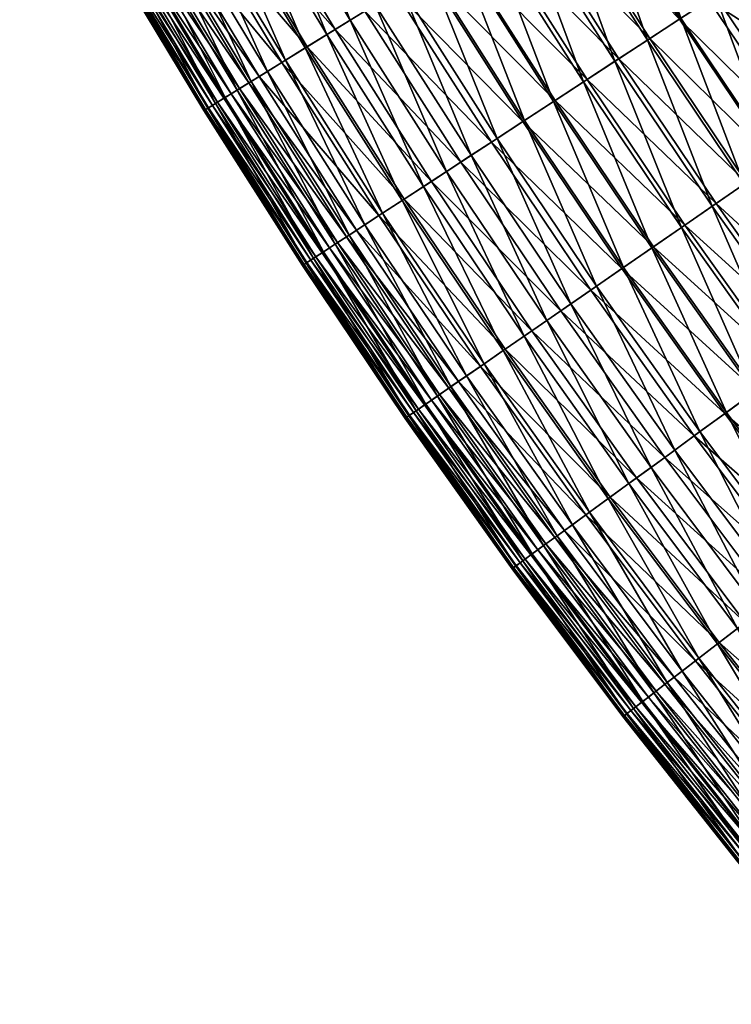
# Model space of a CAD drawing. Header units: millimetres. Extents: x -15866 to -14609, y -408 to 259.
# Tile 2 of 256: x -15783 to -15764, y -78 to -52. Entities that reach past the tile are written whole.
import ezdxf

# ---------------------------------------------------------------- set-up
doc = ezdxf.new("R2010")
doc.units = ezdxf.units.MM
doc.header["$MEASUREMENT"] = 0
doc.layers.add('Predefinito', color=7, linetype='Continuous', true_color=0x000000)

msp = doc.modelspace()

# ---------------------------------------------------------------- meshes
at = {"layer": 'Predefinito'}
mesh = msp.add_polyface(dxfattribs=at)
corners = [(-15769.757, -49.496, 537.833), (-15771.222, -45.083, 537.197), (-15768.893, -48.96, 537.197), (-15770.592, -50.009, 538.503), (-15772.1, -45.593, 537.833), (-15771.394, -50.504, 539.208), (-15772.947, -46.088, 538.503), (-15772.163, -50.981, 539.948), (-15773.762, -46.564, 539.208), (-15772.895, -51.432, 540.725), (-15775.285, -47.453, 540.725), (-15774.542, -47.018, 539.948), (-15773.589, -51.862, 541.54), (-15774.243, -52.267, 542.393), (-15775.989, -47.863, 541.54), (-15773.049, -51.527, 558.531), (-15776.27, -48.026, 558.511), (-15773.866, -52.033, 558.511), (-15772.207, -51.008, 558.462), (-15775.44, -47.542, 558.531), (-15771.353, -50.479, 558.312), (-15774.585, -47.044, 558.462), (-15770.497, -49.951, 558.087), (-15773.719, -46.539, 558.312), (-15769.654, -49.429, 557.795), (-15772.85, -46.032, 558.087), (-15768.831, -48.921, 557.442), (-15771.992, -45.531, 557.795), (-15768.039, -48.432, 557.035), (-15771.157, -45.046, 557.442), (-15768.132, -53.882, 538.503), (-15768.92, -54.396, 539.208), (-15769.677, -54.891, 539.948), (-15770.398, -55.363, 540.725), (-15771.08, -55.808, 541.54), (-15771.723, -56.23, 542.393), (-15772.325, -56.623, 543.287), (-15774.856, -52.643, 543.287), (-15774.243, -52.267, 542.393), (-15774.243, -52.267, 542.393), (-15771.723, -56.23, 542.393), (-15772.118, -56.49, 558.398), (-15774.644, -52.513, 558.398), (-15775.374, -52.964, 558.183), (-15771.351, -55.986, 558.511), (-15770.547, -55.461, 558.531), (-15769.72, -54.921, 558.462), (-15768.879, -54.371, 558.312), (-15768.037, -53.82, 558.087), (-15767.206, -53.276, 557.795)]
mesh.append_faces([[corners[k] for k in face] for face in [(0, 1, 2, 2), (3, 4, 0, 0), (5, 6, 3, 3), (7, 8, 5, 5), (9, 10, 11, 11), (9, 11, 7, 7), (12, 10, 9, 9), (13, 14, 12, 12), (15, 16, 17, 17), (18, 19, 15, 15), (20, 21, 18, 18), (22, 23, 20, 20), (24, 25, 22, 22), (26, 27, 24, 24), (28, 29, 26, 26), (30, 3, 0, 0), (31, 5, 3, 3), (31, 3, 30, 30), (32, 7, 5, 5), (32, 5, 31, 31), (33, 9, 7, 7), (33, 7, 32, 32), (34, 12, 9, 9), (34, 9, 33, 33), (35, 13, 12, 12), (35, 12, 34, 34), (36, 37, 38, 38), (36, 39, 40, 40), (41, 42, 43, 43), (44, 17, 42, 42), (44, 42, 41, 41), (45, 15, 17, 17), (45, 17, 44, 44), (46, 18, 15, 15), (46, 15, 45, 45), (47, 20, 18, 18), (47, 18, 46, 46), (48, 22, 20, 20), (48, 20, 47, 47), (49, 24, 22, 22)]])
mesh = msp.add_polyface(dxfattribs=at)
corners = [(-15779.663, -50.005, 548.393), (-15781.627, -45.658, 547.283), (-15779.289, -49.787, 547.283), (-15779.982, -50.193, 549.549), (-15782.007, -45.867, 548.393), (-15780.246, -50.345, 550.753), (-15782.331, -46.044, 549.549), (-15780.448, -50.464, 552.005), (-15782.597, -46.191, 550.753), (-15780.518, -50.504, 552.659), (-15782.804, -46.305, 552.005), (-15780.551, -50.524, 553.274), (-15782.874, -46.343, 552.659), (-15780.546, -50.519, 553.849), (-15782.907, -46.362, 553.274), (-15780.505, -50.496, 554.387), (-15782.902, -46.359, 553.849), (-15780.431, -50.452, 554.887), (-15782.861, -46.335, 554.387), (-15780.323, -50.39, 555.351), (-15782.785, -46.294, 554.887), (-15780.186, -50.31, 555.78), (-15782.676, -46.235, 555.351), (-15780.018, -50.211, 556.174), (-15782.535, -46.156, 555.78), (-15779.822, -50.097, 556.535), (-15782.367, -46.064, 556.174), (-15779.6, -49.969, 556.862), (-15782.169, -45.955, 556.535), (-15779.354, -49.826, 557.157), (-15781.943, -45.832, 556.862), (-15779.6, -49.969, 556.862), (-15776.838, -53.87, 547.283), (-15778.86, -49.536, 546.219), (-15777.207, -54.098, 548.393), (-15777.522, -54.291, 549.549), (-15777.78, -54.451, 550.753), (-15777.978, -54.574, 552.005), (-15778.05, -54.617, 552.659), (-15778.08, -54.637, 553.274), (-15778.076, -54.634, 553.849), (-15778.035, -54.609, 554.387), (-15777.963, -54.564, 554.887), (-15777.858, -54.498, 555.351), (-15777.721, -54.413, 555.78), (-15777.556, -54.313, 556.174), (-15777.365, -54.195, 556.535), (-15777.146, -54.058, 556.862), (-15776.903, -53.91, 557.157), (-15779.6, -49.969, 556.862), (-15776.636, -53.745, 557.422), (-15779.084, -49.669, 557.422)]
mesh.append_faces([[corners[k] for k in face] for face in [(0, 1, 2, 2), (3, 4, 0, 0), (5, 6, 3, 3), (7, 8, 5, 5), (9, 10, 7, 7), (11, 12, 9, 9), (13, 14, 11, 11), (15, 16, 13, 13), (17, 18, 15, 15), (19, 20, 17, 17), (21, 22, 19, 19), (23, 24, 21, 21), (25, 26, 23, 23), (27, 28, 25, 25), (29, 30, 31, 31), (32, 2, 33, 33), (34, 0, 2, 2), (35, 3, 0, 0), (36, 5, 3, 3), (37, 7, 5, 5), (37, 5, 36, 36), (38, 9, 7, 7), (38, 7, 37, 37), (39, 11, 9, 9), (39, 9, 38, 38), (40, 13, 11, 11), (40, 11, 39, 39), (41, 15, 13, 13), (41, 13, 40, 40), (42, 17, 15, 15), (42, 15, 41, 41), (43, 19, 17, 17), (43, 17, 42, 42), (44, 21, 19, 19), (44, 19, 43, 43), (45, 23, 21, 21), (46, 25, 23, 23), (47, 27, 25, 25), (48, 29, 49, 49), (50, 51, 29, 29)]])
mesh = msp.add_polyface(dxfattribs=at)
corners = [(-15762.803, -50.398, 534.963), (-15763.193, -45.437, 534.019), (-15760.851, -49.122, 534.019), (-15764.678, -51.625, 536.02), (-15767.083, -47.841, 536.02), (-15765.177, -46.664, 534.963), (-15765.583, -52.215, 536.592), (-15768.001, -48.408, 536.592), (-15766.459, -52.788, 537.197), (-15768.893, -48.96, 537.197), (-15767.31, -53.344, 537.833), (-15769.757, -49.496, 537.833), (-15768.132, -53.882, 538.503), (-15767.206, -53.276, 557.795), (-15770.497, -49.951, 558.087), (-15768.037, -53.82, 558.087), (-15766.398, -52.747, 557.442), (-15768.831, -48.921, 557.442), (-15769.654, -49.429, 557.795), (-15765.619, -52.238, 557.035), (-15768.039, -48.432, 557.035), (-15764.847, -51.734, 556.58), (-15767.254, -47.948, 556.58), (-15763.227, -50.675, 555.553), (-15765.607, -46.93, 555.553), (-15761.331, -49.435, 554.414), (-15760.213, -48.704, 553.82), (-15763.68, -45.738, 554.414), (-15760.328, -54.079, 534.963), (-15762.171, -55.352, 536.02), (-15763.058, -55.966, 536.592), (-15763.921, -56.563, 537.197), (-15764.758, -57.14, 537.833), (-15765.566, -57.699, 538.503), (-15766.342, -58.235, 539.208), (-15768.92, -54.396, 539.208), (-15765.473, -57.635, 558.087), (-15768.879, -54.371, 558.312), (-15764.656, -57.07, 557.795), (-15763.863, -56.522, 557.442), (-15763.096, -55.992, 557.035), (-15762.337, -55.469, 556.58), (-15760.745, -54.368, 555.553), (-15758.88, -53.079, 554.414)]
mesh.append_faces([[corners[k] for k in face] for face in [(0, 1, 2, 2), (3, 4, 5, 5), (3, 5, 0, 0), (6, 7, 4, 4), (6, 4, 3, 3), (8, 9, 7, 7), (8, 7, 6, 6), (10, 11, 9, 9), (10, 9, 8, 8), (12, 11, 10, 10), (13, 14, 15, 15), (16, 17, 18, 18), (16, 18, 13, 13), (19, 20, 17, 17), (19, 17, 16, 16), (21, 22, 20, 20), (21, 20, 19, 19), (23, 24, 22, 22), (23, 22, 21, 21), (25, 24, 23, 23), (26, 27, 25, 25), (28, 0, 2, 2), (29, 3, 0, 0), (29, 0, 28, 28), (30, 6, 3, 3), (30, 3, 29, 29), (31, 8, 6, 6), (31, 6, 30, 30), (32, 10, 8, 8), (33, 12, 10, 10), (34, 35, 12, 12), (36, 15, 37, 37), (38, 13, 15, 15), (39, 16, 13, 13), (40, 19, 16, 16), (41, 21, 19, 19), (41, 19, 40, 40), (42, 23, 21, 21), (42, 21, 41, 41), (43, 25, 23, 23), (43, 23, 42, 42)]])
mesh = msp.add_polyface(dxfattribs=at)
corners = [(-15774.243, -52.267, 542.393), (-15776.654, -48.251, 542.393), (-15775.989, -47.863, 541.54), (-15774.856, -52.643, 543.287), (-15777.275, -48.613, 543.287), (-15776.654, -48.251, 542.393), (-15776.654, -48.251, 542.393), (-15774.243, -52.267, 542.393), (-15775.423, -52.994, 544.222), (-15777.851, -48.948, 544.222), (-15775.943, -53.314, 545.199), (-15778.381, -49.258, 545.199), (-15776.416, -53.607, 546.219), (-15778.86, -49.536, 546.219), (-15776.838, -53.87, 547.283), (-15777.207, -54.098, 548.393), (-15779.289, -49.787, 547.283), (-15777.522, -54.291, 549.549), (-15779.663, -50.005, 548.393), (-15777.78, -54.451, 550.753), (-15779.982, -50.193, 549.549), (-15777.556, -54.313, 556.174), (-15780.186, -50.31, 555.78), (-15777.721, -54.413, 555.78), (-15777.365, -54.195, 556.535), (-15780.018, -50.211, 556.174), (-15777.146, -54.058, 556.862), (-15779.822, -50.097, 556.535), (-15776.903, -53.91, 557.157), (-15779.6, -49.969, 556.862), (-15777.146, -54.058, 556.862), (-15776.636, -53.745, 557.422), (-15779.354, -49.826, 557.157), (-15776.041, -53.376, 557.86), (-15778.482, -49.316, 557.86), (-15779.084, -49.669, 557.422), (-15775.374, -52.964, 558.183), (-15777.801, -48.92, 558.183), (-15774.644, -52.513, 558.398), (-15777.061, -48.486, 558.398), (-15773.866, -52.033, 558.511), (-15776.27, -48.026, 558.511), (-15773.049, -51.527, 558.531), (-15775.44, -47.542, 558.531), (-15772.884, -56.989, 544.222), (-15773.397, -57.323, 545.199), (-15773.86, -57.626, 546.219), (-15774.275, -57.899, 547.283), (-15774.64, -58.136, 548.393), (-15774.95, -58.34, 549.549), (-15775.204, -58.505, 550.753), (-15774.982, -58.36, 556.174), (-15774.793, -58.237, 556.535), (-15774.579, -58.097, 556.862), (-15774.34, -57.941, 557.157), (-15777.146, -54.058, 556.862), (-15774.078, -57.77, 557.422), (-15773.493, -57.387, 557.86), (-15772.836, -56.957, 558.183)]
mesh.append_faces([[corners[k] for k in face] for face in [(0, 1, 2, 2), (3, 4, 5, 5), (3, 6, 7, 7), (8, 9, 4, 4), (8, 4, 3, 3), (10, 11, 9, 9), (10, 9, 8, 8), (12, 13, 11, 11), (12, 11, 10, 10), (14, 13, 12, 12), (15, 16, 14, 14), (17, 18, 15, 15), (19, 20, 17, 17), (21, 22, 23, 23), (24, 25, 21, 21), (26, 27, 24, 24), (28, 29, 30, 30), (31, 32, 28, 28), (33, 34, 35, 35), (33, 35, 31, 31), (36, 37, 34, 34), (36, 34, 33, 33), (38, 39, 37, 37), (38, 37, 36, 36), (40, 41, 39, 39), (40, 39, 38, 38), (42, 43, 41, 41), (44, 8, 3, 3), (45, 10, 8, 8), (46, 12, 10, 10), (47, 14, 12, 12), (48, 15, 14, 14), (49, 17, 15, 15), (50, 19, 17, 17), (51, 21, 23, 23), (52, 24, 21, 21), (53, 26, 24, 24), (54, 28, 55, 55), (56, 31, 28, 28), (57, 33, 31, 31), (58, 36, 33, 33)]])
mesh = msp.add_polyface(dxfattribs=at)
corners = [(-15772.884, -56.989, 544.222), (-15774.856, -52.643, 543.287), (-15772.325, -56.623, 543.287), (-15773.397, -57.323, 545.199), (-15775.423, -52.994, 544.222), (-15773.86, -57.626, 546.219), (-15775.943, -53.314, 545.199), (-15774.275, -57.899, 547.283), (-15776.416, -53.607, 546.219), (-15774.64, -58.136, 548.393), (-15776.838, -53.87, 547.283), (-15774.95, -58.34, 549.549), (-15777.207, -54.098, 548.393), (-15775.204, -58.505, 550.753), (-15777.522, -54.291, 549.549), (-15775.399, -58.634, 552.005), (-15777.978, -54.574, 552.005), (-15777.78, -54.451, 550.753), (-15775.468, -58.679, 552.659), (-15778.05, -54.617, 552.659), (-15775.498, -58.698, 553.274), (-15778.08, -54.637, 553.274), (-15775.494, -58.696, 553.849), (-15778.076, -54.634, 553.849), (-15775.455, -58.668, 554.387), (-15778.035, -54.609, 554.387), (-15775.384, -58.622, 554.887), (-15777.963, -54.564, 554.887), (-15775.281, -58.554, 555.351), (-15777.858, -54.498, 555.351), (-15775.145, -58.466, 555.78), (-15777.721, -54.413, 555.78), (-15774.982, -58.36, 556.174), (-15774.793, -58.237, 556.535), (-15777.556, -54.313, 556.174), (-15774.579, -58.097, 556.862), (-15777.365, -54.195, 556.535), (-15774.34, -57.941, 557.157), (-15777.146, -54.058, 556.862), (-15774.579, -58.097, 556.862), (-15774.078, -57.77, 557.422), (-15776.903, -53.91, 557.157), (-15773.493, -57.387, 557.86), (-15776.636, -53.745, 557.422), (-15772.836, -56.957, 558.183), (-15776.041, -53.376, 557.86), (-15772.118, -56.49, 558.398), (-15775.374, -52.964, 558.183), (-15769.687, -60.547, 543.287), (-15771.723, -56.23, 542.393), (-15770.236, -60.925, 544.222), (-15770.74, -61.274, 545.199), (-15771.198, -61.59, 546.219), (-15771.605, -61.872, 547.283), (-15771.666, -61.915, 557.157), (-15774.579, -58.097, 556.862), (-15771.41, -61.738, 557.422), (-15770.836, -61.34, 557.86), (-15770.189, -60.893, 558.183), (-15769.483, -60.406, 558.398)]
mesh.append_faces([[corners[k] for k in face] for face in [(0, 1, 2, 2), (3, 4, 0, 0), (5, 6, 3, 3), (7, 8, 5, 5), (9, 10, 7, 7), (11, 12, 9, 9), (13, 14, 11, 11), (15, 16, 17, 17), (15, 17, 13, 13), (18, 19, 16, 16), (18, 16, 15, 15), (20, 21, 19, 19), (20, 19, 18, 18), (22, 23, 21, 21), (22, 21, 20, 20), (24, 25, 23, 23), (24, 23, 22, 22), (26, 27, 25, 25), (26, 25, 24, 24), (28, 29, 27, 27), (28, 27, 26, 26), (30, 31, 29, 29), (30, 29, 28, 28), (32, 31, 30, 30), (33, 34, 32, 32), (35, 36, 33, 33), (37, 38, 39, 39), (40, 41, 37, 37), (42, 43, 40, 40), (44, 45, 42, 42), (46, 47, 44, 44), (48, 2, 49, 49), (50, 0, 2, 2), (51, 3, 0, 0), (52, 5, 3, 3), (53, 7, 5, 5), (54, 37, 55, 55), (56, 40, 37, 37), (57, 42, 40, 40), (58, 44, 42, 42), (59, 46, 44, 44)]])
mesh = msp.add_polyface(dxfattribs=at)
corners = [(-15764.758, -57.14, 537.833), (-15766.459, -52.788, 537.197), (-15763.921, -56.563, 537.197), (-15765.566, -57.699, 538.503), (-15767.31, -53.344, 537.833), (-15766.342, -58.235, 539.208), (-15768.132, -53.882, 538.503), (-15765.473, -57.635, 558.087), (-15768.879, -54.371, 558.312), (-15766.301, -58.206, 558.312), (-15764.656, -57.07, 557.795), (-15768.037, -53.82, 558.087), (-15763.863, -56.522, 557.442), (-15767.206, -53.276, 557.795), (-15763.096, -55.992, 557.035), (-15766.398, -52.747, 557.442), (-15760.435, -59.662, 536.592), (-15763.058, -55.966, 536.592), (-15762.171, -55.352, 536.02), (-15761.283, -60.28, 537.197), (-15762.103, -60.878, 537.833), (-15762.896, -61.457, 538.503), (-15763.658, -62.013, 539.208), (-15764.388, -62.547, 539.948), (-15767.085, -58.749, 539.948), (-15765.083, -63.052, 540.725), (-15767.793, -59.238, 540.725), (-15765.742, -63.535, 541.54), (-15766.362, -63.988, 542.393), (-15768.463, -59.702, 541.54), (-15765.229, -63.158, 558.531), (-15768.731, -59.885, 558.511), (-15766.004, -63.726, 558.511), (-15764.431, -62.576, 558.462), (-15767.941, -59.34, 558.531), (-15763.618, -61.985, 558.312), (-15767.126, -58.777, 558.462), (-15762.805, -61.392, 558.087), (-15762.004, -60.806, 557.795), (-15761.224, -60.237, 557.442), (-15760.471, -59.688, 557.035), (-15759.726, -59.143, 556.58), (-15762.337, -55.469, 556.58), (-15760.125, -65.152, 538.503), (-15760.873, -65.729, 539.208), (-15761.588, -66.279, 539.948), (-15760.834, -65.698, 558.312), (-15760.036, -65.085, 558.087), (-15759.249, -64.479, 557.795)]
mesh.append_faces([[corners[k] for k in face] for face in [(0, 1, 2, 2), (3, 4, 0, 0), (5, 6, 3, 3), (7, 8, 9, 9), (10, 11, 7, 7), (12, 13, 10, 10), (14, 15, 12, 12), (16, 17, 18, 18), (19, 2, 17, 17), (19, 17, 16, 16), (20, 0, 2, 2), (20, 2, 19, 19), (21, 3, 0, 0), (21, 0, 20, 20), (22, 5, 3, 3), (22, 3, 21, 21), (23, 24, 5, 5), (23, 5, 22, 22), (25, 26, 24, 24), (25, 24, 23, 23), (27, 26, 25, 25), (28, 29, 27, 27), (30, 31, 32, 32), (33, 34, 30, 30), (35, 9, 36, 36), (35, 36, 33, 33), (37, 7, 9, 9), (37, 9, 35, 35), (38, 10, 7, 7), (38, 7, 37, 37), (39, 12, 10, 10), (39, 10, 38, 38), (40, 14, 12, 12), (40, 12, 39, 39), (41, 42, 14, 14), (43, 21, 20, 20), (44, 22, 21, 21), (45, 23, 22, 22), (46, 35, 33, 33), (47, 37, 35, 35), (48, 38, 37, 37)]])
mesh = msp.add_polyface(dxfattribs=at)
corners = [(-15767.085, -58.749, 539.948), (-15769.677, -54.891, 539.948), (-15768.92, -54.396, 539.208), (-15766.342, -58.235, 539.208), (-15767.793, -59.238, 540.725), (-15770.398, -55.363, 540.725), (-15768.463, -59.702, 541.54), (-15771.08, -55.808, 541.54), (-15769.096, -60.138, 542.393), (-15771.723, -56.23, 542.393), (-15769.687, -60.547, 543.287), (-15771.723, -56.23, 542.393), (-15769.096, -60.138, 542.393), (-15770.236, -60.925, 544.222), (-15772.325, -56.623, 543.287), (-15770.74, -61.274, 545.199), (-15772.884, -56.989, 544.222), (-15770.189, -60.893, 558.183), (-15773.493, -57.387, 557.86), (-15770.836, -61.34, 557.86), (-15769.483, -60.406, 558.398), (-15772.836, -56.957, 558.183), (-15768.731, -59.885, 558.511), (-15771.351, -55.986, 558.511), (-15772.118, -56.49, 558.398), (-15767.941, -59.34, 558.531), (-15770.547, -55.461, 558.531), (-15767.126, -58.777, 558.462), (-15769.72, -54.921, 558.462), (-15766.301, -58.206, 558.312), (-15768.879, -54.371, 558.312), (-15765.742, -63.535, 541.54), (-15766.362, -63.988, 542.393), (-15766.942, -64.41, 543.287), (-15769.096, -60.138, 542.393), (-15769.096, -60.138, 542.393), (-15766.362, -63.988, 542.393), (-15767.483, -64.805, 544.222), (-15767.976, -65.165, 545.199), (-15768.425, -65.492, 546.219), (-15771.198, -61.59, 546.219), (-15768.827, -65.784, 547.283), (-15771.605, -61.872, 547.283), (-15769.178, -66.04, 548.393), (-15771.961, -62.118, 548.393), (-15769.118, -65.997, 556.862), (-15771.902, -62.077, 556.862), (-15772.113, -62.223, 556.535), (-15768.887, -65.829, 557.157), (-15771.666, -61.915, 557.157), (-15771.902, -62.077, 556.862), (-15768.634, -65.644, 557.422), (-15771.41, -61.738, 557.422), (-15768.071, -65.235, 557.86), (-15767.437, -64.771, 558.183), (-15766.743, -64.263, 558.398), (-15766.004, -63.726, 558.511), (-15765.229, -63.158, 558.531), (-15764.431, -62.576, 558.462)]
mesh.append_faces([[corners[k] for k in face] for face in [(0, 1, 2, 2), (0, 2, 3, 3), (4, 5, 1, 1), (4, 1, 0, 0), (6, 7, 5, 5), (6, 5, 4, 4), (8, 9, 7, 7), (8, 7, 6, 6), (10, 11, 12, 12), (13, 14, 10, 10), (15, 16, 13, 13), (17, 18, 19, 19), (20, 21, 17, 17), (22, 23, 24, 24), (22, 24, 20, 20), (25, 26, 23, 23), (25, 23, 22, 22), (27, 28, 26, 26), (27, 26, 25, 25), (29, 30, 28, 28), (29, 28, 27, 27), (31, 6, 4, 4), (32, 8, 6, 6), (33, 10, 34, 34), (33, 35, 36, 36), (37, 13, 10, 10), (37, 10, 33, 33), (38, 15, 13, 13), (39, 40, 15, 15), (41, 42, 40, 40), (43, 44, 42, 42), (45, 46, 47, 47), (48, 49, 50, 50), (51, 52, 49, 49), (53, 19, 52, 52), (54, 17, 19, 19), (55, 20, 17, 17), (56, 22, 20, 20), (56, 20, 55, 55), (57, 25, 22, 22), (58, 27, 25, 25)]])
mesh = msp.add_polyface(dxfattribs=at)
corners = [(-15771.198, -61.59, 546.219), (-15773.397, -57.323, 545.199), (-15770.74, -61.274, 545.199), (-15771.605, -61.872, 547.283), (-15773.86, -57.626, 546.219), (-15771.961, -62.118, 548.393), (-15774.64, -58.136, 548.393), (-15774.275, -57.899, 547.283), (-15772.266, -62.329, 549.549), (-15774.95, -58.34, 549.549), (-15772.516, -62.502, 550.753), (-15775.204, -58.505, 550.753), (-15772.708, -62.635, 552.005), (-15775.399, -58.634, 552.005), (-15772.777, -62.681, 552.659), (-15775.468, -58.679, 552.659), (-15772.806, -62.703, 553.274), (-15775.498, -58.698, 553.274), (-15772.803, -62.701, 553.849), (-15775.494, -58.696, 553.849), (-15772.764, -62.673, 554.387), (-15775.455, -58.668, 554.387), (-15772.691, -62.624, 554.887), (-15775.384, -58.622, 554.887), (-15772.591, -62.553, 555.351), (-15775.281, -58.554, 555.351), (-15772.459, -62.462, 555.78), (-15775.145, -58.466, 555.78), (-15772.3, -62.353, 556.174), (-15774.982, -58.36, 556.174), (-15772.113, -62.223, 556.535), (-15774.793, -58.237, 556.535), (-15771.902, -62.077, 556.862), (-15774.579, -58.097, 556.862), (-15771.902, -62.077, 556.862), (-15771.666, -61.915, 557.157), (-15774.579, -58.097, 556.862), (-15771.902, -62.077, 556.862), (-15771.41, -61.738, 557.422), (-15774.34, -57.941, 557.157), (-15770.836, -61.34, 557.86), (-15774.078, -57.77, 557.422), (-15769.477, -66.259, 549.549), (-15769.722, -66.438, 550.753), (-15769.909, -66.575, 552.005), (-15769.893, -66.564, 554.887), (-15769.795, -66.491, 555.351), (-15769.665, -66.398, 555.78), (-15769.51, -66.282, 556.174), (-15769.326, -66.148, 556.535)]
mesh.append_faces([[corners[k] for k in face] for face in [(0, 1, 2, 2), (3, 4, 0, 0), (5, 6, 7, 7), (5, 7, 3, 3), (8, 9, 6, 6), (8, 6, 5, 5), (10, 11, 9, 9), (10, 9, 8, 8), (12, 13, 11, 11), (12, 11, 10, 10), (14, 15, 13, 13), (14, 13, 12, 12), (16, 17, 15, 15), (16, 15, 14, 14), (18, 19, 17, 17), (18, 17, 16, 16), (20, 21, 19, 19), (20, 19, 18, 18), (22, 23, 21, 21), (22, 21, 20, 20), (24, 25, 23, 23), (24, 23, 22, 22), (26, 27, 25, 25), (26, 25, 24, 24), (28, 29, 27, 27), (28, 27, 26, 26), (30, 31, 29, 29), (30, 29, 28, 28), (32, 33, 31, 31), (34, 31, 30, 30), (35, 36, 37, 37), (38, 39, 35, 35), (40, 41, 38, 38), (42, 8, 5, 5), (43, 10, 8, 8), (44, 12, 10, 10), (45, 22, 20, 20), (46, 24, 22, 22), (47, 26, 24, 24), (48, 28, 26, 26), (49, 30, 28, 28)]])
mesh = msp.add_polyface(dxfattribs=at)
corners = [(-15766.743, -64.263, 558.398), (-15770.189, -60.893, 558.183), (-15767.437, -64.771, 558.183), (-15761.588, -66.279, 539.948), (-15763.658, -62.013, 539.208), (-15760.873, -65.729, 539.208), (-15762.271, -66.806, 540.725), (-15765.083, -63.052, 540.725), (-15764.388, -62.547, 539.948), (-15762.917, -67.302, 541.54), (-15765.742, -63.535, 541.54), (-15763.525, -67.773, 542.393), (-15766.362, -63.988, 542.393), (-15764.096, -68.21, 543.287), (-15766.942, -64.41, 543.287), (-15764.625, -68.617, 544.222), (-15767.483, -64.805, 544.222), (-15766.942, -64.41, 543.287), (-15764.096, -68.21, 543.287), (-15765.11, -68.99, 545.199), (-15767.976, -65.165, 545.199), (-15765.55, -69.33, 546.219), (-15768.425, -65.492, 546.219), (-15765.943, -69.632, 547.283), (-15768.827, -65.784, 547.283), (-15766.286, -69.897, 548.393), (-15766.002, -69.676, 557.157), (-15769.118, -65.997, 556.862), (-15766.229, -69.853, 556.862), (-15765.754, -69.487, 557.422), (-15768.887, -65.829, 557.157), (-15765.202, -69.062, 557.86), (-15768.071, -65.235, 557.86), (-15768.634, -65.644, 557.422), (-15764.578, -68.583, 558.183), (-15763.899, -68.059, 558.398), (-15763.174, -67.501, 558.511), (-15766.004, -63.726, 558.511), (-15762.413, -66.916, 558.531), (-15765.229, -63.158, 558.531), (-15761.631, -66.312, 558.462), (-15764.431, -62.576, 558.462), (-15760.834, -65.698, 558.312), (-15760.036, -65.085, 558.087), (-15763.618, -61.985, 558.312), (-15759.358, -70.487, 540.725), (-15759.991, -71.005, 541.54), (-15760.587, -71.488, 542.393), (-15760.242, -71.207, 558.511), (-15759.496, -70.602, 558.531), (-15758.729, -69.978, 558.462)]
mesh.append_faces([[corners[k] for k in face] for face in [(0, 1, 2, 2), (3, 4, 5, 5), (6, 7, 8, 8), (6, 8, 3, 3), (9, 10, 7, 7), (9, 7, 6, 6), (11, 12, 10, 10), (11, 10, 9, 9), (13, 14, 12, 12), (13, 12, 11, 11), (15, 16, 17, 17), (15, 17, 18, 18), (19, 20, 16, 16), (19, 16, 15, 15), (21, 22, 20, 20), (21, 20, 19, 19), (23, 24, 22, 22), (23, 22, 21, 21), (25, 24, 23, 23), (26, 27, 28, 28), (29, 30, 26, 26), (31, 32, 33, 33), (31, 33, 29, 29), (34, 2, 32, 32), (34, 32, 31, 31), (35, 0, 2, 2), (35, 2, 34, 34), (36, 37, 0, 0), (36, 0, 35, 35), (38, 39, 37, 37), (38, 37, 36, 36), (40, 41, 39, 39), (40, 39, 38, 38), (42, 41, 40, 40), (43, 44, 42, 42), (45, 6, 3, 3), (46, 9, 6, 6), (47, 11, 9, 9), (48, 36, 35, 35), (49, 38, 36, 36), (50, 40, 38, 38)]])
mesh = msp.add_polyface(dxfattribs=at)
corners = [(-15767.976, -65.165, 545.199), (-15770.236, -60.925, 544.222), (-15767.483, -64.805, 544.222), (-15768.425, -65.492, 546.219), (-15770.74, -61.274, 545.199), (-15768.827, -65.784, 547.283), (-15771.198, -61.59, 546.219), (-15769.178, -66.04, 548.393), (-15771.605, -61.872, 547.283), (-15769.477, -66.259, 549.549), (-15771.961, -62.118, 548.393), (-15769.722, -66.438, 550.753), (-15772.266, -62.329, 549.549), (-15769.909, -66.575, 552.005), (-15772.516, -62.502, 550.753), (-15769.976, -66.624, 552.659), (-15772.777, -62.681, 552.659), (-15772.708, -62.635, 552.005), (-15770.006, -66.646, 553.274), (-15772.806, -62.703, 553.274), (-15770.002, -66.642, 553.849), (-15772.803, -62.701, 553.849), (-15769.966, -66.615, 554.387), (-15772.764, -62.673, 554.387), (-15769.893, -66.564, 554.887), (-15769.795, -66.491, 555.351), (-15772.691, -62.624, 554.887), (-15769.665, -66.398, 555.78), (-15772.591, -62.553, 555.351), (-15769.51, -66.282, 556.174), (-15772.459, -62.462, 555.78), (-15769.326, -66.148, 556.535), (-15772.3, -62.353, 556.174), (-15769.118, -65.997, 556.862), (-15772.113, -62.223, 556.535), (-15768.887, -65.829, 557.157), (-15771.902, -62.077, 556.862), (-15769.118, -65.997, 556.862), (-15768.634, -65.644, 557.422), (-15771.666, -61.915, 557.157), (-15768.071, -65.235, 557.86), (-15771.41, -61.738, 557.422), (-15767.437, -64.771, 558.183), (-15770.836, -61.34, 557.86), (-15766.286, -69.897, 548.393), (-15766.579, -70.122, 549.549), (-15766.82, -70.307, 550.753), (-15767.006, -70.451, 552.005), (-15767.069, -70.5, 552.659), (-15767.099, -70.523, 553.274), (-15767.095, -70.52, 553.849), (-15767.058, -70.492, 554.387), (-15766.99, -70.438, 554.887), (-15766.892, -70.361, 555.351), (-15766.765, -70.266, 555.78), (-15766.612, -70.147, 556.174), (-15766.433, -70.01, 556.535), (-15766.229, -69.853, 556.862), (-15766.002, -69.676, 557.157), (-15769.118, -65.997, 556.862), (-15765.754, -69.487, 557.422)]
mesh.append_faces([[corners[k] for k in face] for face in [(0, 1, 2, 2), (3, 4, 0, 0), (5, 6, 3, 3), (7, 8, 5, 5), (9, 10, 7, 7), (11, 12, 9, 9), (13, 14, 11, 11), (15, 16, 17, 17), (15, 17, 13, 13), (18, 19, 16, 16), (18, 16, 15, 15), (20, 21, 19, 19), (20, 19, 18, 18), (22, 23, 21, 21), (22, 21, 20, 20), (24, 23, 22, 22), (25, 26, 24, 24), (27, 28, 25, 25), (29, 30, 27, 27), (31, 32, 29, 29), (33, 34, 31, 31), (35, 36, 37, 37), (38, 39, 35, 35), (40, 41, 38, 38), (42, 43, 40, 40), (44, 7, 5, 5), (45, 9, 7, 7), (46, 11, 9, 9), (47, 13, 11, 11), (48, 15, 13, 13), (49, 18, 15, 15), (50, 20, 18, 18), (51, 22, 20, 20), (52, 24, 22, 22), (53, 25, 24, 24), (54, 27, 25, 25), (55, 29, 27, 27), (56, 31, 29, 29), (57, 33, 31, 31), (58, 35, 59, 59), (60, 38, 35, 35)]])
mesh = msp.add_polyface(dxfattribs=at)
corners = [(-15766.579, -70.122, 549.549), (-15769.178, -66.04, 548.393), (-15766.286, -69.897, 548.393), (-15766.82, -70.307, 550.753), (-15769.477, -66.259, 549.549), (-15767.006, -70.451, 552.005), (-15769.722, -66.438, 550.753), (-15767.069, -70.5, 552.659), (-15769.909, -66.575, 552.005), (-15767.099, -70.523, 553.274), (-15769.976, -66.624, 552.659), (-15767.095, -70.52, 553.849), (-15770.006, -66.646, 553.274), (-15767.058, -70.492, 554.387), (-15770.002, -66.642, 553.849), (-15766.99, -70.438, 554.887), (-15769.966, -66.615, 554.387), (-15766.892, -70.361, 555.351), (-15769.893, -66.564, 554.887), (-15766.765, -70.266, 555.78), (-15769.795, -66.491, 555.351), (-15766.612, -70.147, 556.174), (-15769.665, -66.398, 555.78), (-15766.433, -70.01, 556.535), (-15769.51, -66.282, 556.174), (-15766.229, -69.853, 556.862), (-15769.326, -66.148, 556.535), (-15766.433, -70.01, 556.535), (-15762.57, -73.098, 546.219), (-15765.55, -69.33, 546.219), (-15765.11, -68.99, 545.199), (-15762.955, -73.409, 547.283), (-15765.943, -69.632, 547.283), (-15763.292, -73.685, 548.393), (-15763.58, -73.916, 549.549), (-15763.815, -74.107, 550.753), (-15763.996, -74.255, 552.005), (-15764.06, -74.307, 552.659), (-15764.088, -74.331, 553.274), (-15764.083, -74.327, 553.849), (-15764.047, -74.297, 554.387), (-15763.981, -74.244, 554.887), (-15763.885, -74.166, 555.351), (-15763.76, -74.064, 555.78), (-15763.612, -73.943, 556.174), (-15763.436, -73.8, 556.535), (-15763.235, -73.637, 556.862), (-15766.229, -69.853, 556.862), (-15766.433, -70.01, 556.535), (-15763.014, -73.457, 557.157), (-15766.002, -69.676, 557.157), (-15766.229, -69.853, 556.862), (-15762.772, -73.261, 557.422), (-15765.754, -69.487, 557.422), (-15762.229, -72.821, 557.86), (-15765.202, -69.062, 557.86)]
mesh.append_faces([[corners[k] for k in face] for face in [(0, 1, 2, 2), (3, 4, 0, 0), (5, 6, 3, 3), (7, 8, 5, 5), (9, 10, 7, 7), (11, 12, 9, 9), (13, 14, 11, 11), (15, 16, 13, 13), (17, 18, 15, 15), (19, 20, 17, 17), (21, 22, 19, 19), (23, 24, 21, 21), (25, 26, 27, 27), (28, 29, 30, 30), (31, 32, 29, 29), (33, 2, 32, 32), (34, 0, 2, 2), (35, 3, 0, 0), (36, 5, 3, 3), (36, 3, 35, 35), (37, 7, 5, 5), (37, 5, 36, 36), (38, 9, 7, 7), (38, 7, 37, 37), (39, 11, 9, 9), (39, 9, 38, 38), (40, 13, 11, 11), (40, 11, 39, 39), (41, 15, 13, 13), (41, 13, 40, 40), (42, 17, 15, 15), (42, 15, 41, 41), (43, 19, 17, 17), (43, 17, 42, 42), (44, 21, 19, 19), (45, 23, 21, 21), (46, 47, 48, 48), (49, 50, 51, 51), (52, 53, 50, 50), (54, 55, 53, 53)]])
mesh = msp.add_polyface(dxfattribs=at)
corners = [(-15761.146, -71.941, 543.287), (-15764.096, -68.21, 543.287), (-15763.525, -67.773, 542.393), (-15760.587, -71.488, 542.393), (-15761.664, -72.361, 544.222), (-15764.625, -68.617, 544.222), (-15764.096, -68.21, 543.287), (-15764.096, -68.21, 543.287), (-15761.146, -71.941, 543.287), (-15762.139, -72.747, 545.199), (-15765.11, -68.99, 545.199), (-15762.57, -73.098, 546.219), (-15762.955, -73.409, 547.283), (-15765.55, -69.33, 546.219), (-15763.292, -73.685, 548.393), (-15765.943, -69.632, 547.283), (-15763.58, -73.916, 549.549), (-15766.286, -69.897, 548.393), (-15763.815, -74.107, 550.753), (-15766.579, -70.122, 549.549), (-15763.612, -73.943, 556.174), (-15766.765, -70.266, 555.78), (-15763.76, -74.064, 555.78), (-15763.436, -73.8, 556.535), (-15766.612, -70.147, 556.174), (-15763.235, -73.637, 556.862), (-15766.433, -70.01, 556.535), (-15763.436, -73.8, 556.535), (-15763.014, -73.457, 557.157), (-15766.229, -69.853, 556.862), (-15763.235, -73.637, 556.862), (-15762.772, -73.261, 557.422), (-15766.002, -69.676, 557.157), (-15762.229, -72.821, 557.86), (-15765.754, -69.487, 557.422), (-15761.619, -72.326, 558.183), (-15764.578, -68.583, 558.183), (-15765.202, -69.062, 557.86), (-15760.953, -71.785, 558.398), (-15763.899, -68.059, 558.398), (-15760.242, -71.207, 558.511), (-15759.491, -76.793, 546.219), (-15759.867, -77.114, 547.283), (-15760.196, -77.397, 548.393), (-15760.478, -77.638, 549.549), (-15760.709, -77.835, 550.753), (-15760.885, -77.988, 552.005), (-15763.996, -74.255, 552.005), (-15760.949, -78.041, 552.659), (-15764.06, -74.307, 552.659), (-15760.978, -78.064, 553.274), (-15764.088, -74.331, 553.274), (-15760.973, -78.06, 553.849), (-15764.083, -74.327, 553.849), (-15760.937, -78.03, 554.387), (-15764.047, -74.297, 554.387), (-15760.872, -77.973, 554.887), (-15763.981, -74.244, 554.887), (-15760.777, -77.895, 555.351), (-15763.885, -74.166, 555.351), (-15760.655, -77.79, 555.78), (-15760.509, -77.666, 556.174), (-15760.336, -77.517, 556.535), (-15760.141, -77.349, 556.862), (-15763.235, -73.637, 556.862), (-15763.436, -73.8, 556.535), (-15759.924, -77.163, 557.157), (-15763.235, -73.637, 556.862), (-15759.686, -76.959, 557.422), (-15759.156, -76.507, 557.86)]
mesh.append_faces([[corners[k] for k in face] for face in [(0, 1, 2, 2), (0, 2, 3, 3), (4, 5, 6, 6), (4, 7, 8, 8), (9, 10, 5, 5), (9, 5, 4, 4), (11, 10, 9, 9), (12, 13, 11, 11), (14, 15, 12, 12), (16, 17, 14, 14), (18, 19, 16, 16), (20, 21, 22, 22), (23, 24, 20, 20), (25, 26, 27, 27), (28, 29, 30, 30), (31, 32, 28, 28), (33, 34, 31, 31), (35, 36, 37, 37), (35, 37, 33, 33), (38, 39, 36, 36), (38, 36, 35, 35), (40, 39, 38, 38), (41, 11, 9, 9), (42, 12, 11, 11), (43, 14, 12, 12), (44, 16, 14, 14), (45, 18, 16, 16), (46, 47, 18, 18), (48, 49, 47, 47), (50, 51, 49, 49), (52, 53, 51, 51), (54, 55, 53, 53), (56, 57, 55, 55), (58, 59, 57, 57), (60, 22, 59, 59), (61, 20, 22, 22), (62, 23, 20, 20), (63, 64, 65, 65), (66, 28, 67, 67), (68, 31, 28, 28), (69, 33, 31, 31)]])

doc.saveas('drawing.dxf')
